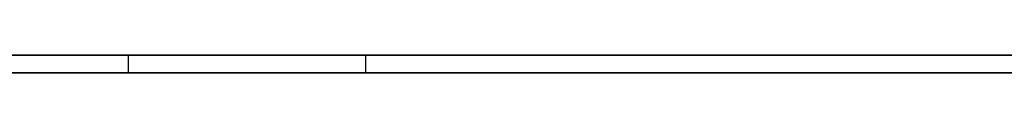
# Model space of a CAD drawing. Extents: x -3.09 to 3.09, y 0 to 2.31.
# Tile 157 of 177: x -1.3037336 to -1.2982556, y 2.2349 to 2.235. Entities that reach past the tile are written whole.
import ezdxf

# ---------------------------------------------------------------- set-up
doc = ezdxf.new("R2010")
doc.units = 0
doc.layers.get('0').update_dxf_attribs({"linetype": 'CONTINUOUS'})

# ---------------------------------------------------------------- blocks, each defined once
blk = doc.blocks.new('*U1')
at = {"extrusion": (0, 1, 0)}
for p, q in [((3.018, 2.235, -0.83), (-3.018, 2.235, -0.83)), ((-3.018, 2.235, 0.83), (3.018, 2.235, 0.83))]:
    blk.add_line(p, q, dxfattribs=at)
for p, q in [((3.018, 2.235, -0.83), (-3.018, 2.235, -0.83)), ((-1.3031297, 2.235, -0.0525122), (-1.3031297, 2.2349, -0.0525122)), ((-1.3031297, 2.235, -0.0525122), (-1.3031297, 2.2349, -0.0525122)), ((-1.3018105, 2.235, -0.052219), (-1.3018105, 2.2349, -0.052219)), ((-1.3018105, 2.235, -0.052219), (-1.3018105, 2.2349, -0.052219))]:
    blk.add_line(p, q)
at = {"extrusion": (0, 0, -1)}
blk.add_line((-3.018, 2.235, 0.83), (3.018, 2.235, 0.83), dxfattribs=at)
for points in [[(-1.29824, 2.235, -0.0808294), (-1.29838, 2.235, -0.0809073), (-1.29851, 2.235, -0.0809842), (-1.29865, 2.235, -0.0810601), (-1.29879, 2.235, -0.0811349), (-1.29893, 2.235, -0.0812086), (-1.29907, 2.235, -0.0812812), (-1.29921, 2.235, -0.0813528), (-1.29935, 2.235, -0.0814234), (-1.29949, 2.235, -0.0814929), (-1.29964, 2.235, -0.0815613), (-1.29978, 2.235, -0.0816286), (-1.29993, 2.235, -0.0816949), (-1.30007, 2.235, -0.0817602), (-1.30022, 2.235, -0.0818243), (-1.30037, 2.235, -0.0818875), (-1.30052, 2.235, -0.0819495), (-1.30067, 2.235, -0.0820105), (-1.30082, 2.235, -0.0820704), (-1.30097, 2.235, -0.0821293), (-1.30112, 2.235, -0.0821871), (-1.30127, 2.235, -0.0822439), (-1.30143, 2.235, -0.0822996), (-1.30158, 2.235, -0.0823542), (-1.30174, 2.235, -0.0824078), (-1.3019, 2.235, -0.0824603), (-1.30205, 2.235, -0.0825117), (-1.30221, 2.235, -0.0825621), (-1.30237, 2.235, -0.0826114), (-1.30253, 2.235, -0.0826597), (-1.3027, 2.235, -0.0827069), (-1.30286, 2.235, -0.082753), (-1.30302, 2.235, -0.0827981), (-1.30318, 2.235, -0.0828421), (-1.30335, 2.235, -0.0828851), (-1.30352, 2.235, -0.082927), (-1.30368, 2.235, -0.0829678), (-1.30385, 2.235, -0.0830076)], [(-1.29824, 2.235, -0.0808294), (-1.29838, 2.235, -0.0809073), (-1.29851, 2.235, -0.0809842), (-1.29865, 2.235, -0.0810601), (-1.29879, 2.235, -0.0811349), (-1.29893, 2.235, -0.0812086), (-1.29907, 2.235, -0.0812812), (-1.29921, 2.235, -0.0813528), (-1.29935, 2.235, -0.0814234), (-1.29949, 2.235, -0.0814929), (-1.29964, 2.235, -0.0815613), (-1.29978, 2.235, -0.0816286), (-1.29993, 2.235, -0.0816949), (-1.30007, 2.235, -0.0817602), (-1.30022, 2.235, -0.0818243), (-1.30037, 2.235, -0.0818875), (-1.30052, 2.235, -0.0819495), (-1.30067, 2.235, -0.0820105), (-1.30082, 2.235, -0.0820704), (-1.30097, 2.235, -0.0821293), (-1.30112, 2.235, -0.0821871), (-1.30127, 2.235, -0.0822439), (-1.30143, 2.235, -0.0822996), (-1.30158, 2.235, -0.0823542), (-1.30174, 2.235, -0.0824078), (-1.3019, 2.235, -0.0824603), (-1.30205, 2.235, -0.0825117), (-1.30221, 2.235, -0.0825621), (-1.30237, 2.235, -0.0826114), (-1.30253, 2.235, -0.0826597), (-1.3027, 2.235, -0.0827069), (-1.30286, 2.235, -0.082753), (-1.30302, 2.235, -0.0827981), (-1.30318, 2.235, -0.0828421), (-1.30335, 2.235, -0.0828851), (-1.30352, 2.235, -0.082927), (-1.30368, 2.235, -0.0829678), (-1.30385, 2.235, -0.0830076)], [(-1.30396, 2.235, -0.0935118), (-1.30368, 2.235, -0.0934774), (-1.3034, 2.235, -0.0934412), (-1.30312, 2.235, -0.0934035), (-1.30284, 2.235, -0.093364), (-1.30256, 2.235, -0.0933228), (-1.30228, 2.235, -0.09328), (-1.302, 2.235, -0.0932355), (-1.30173, 2.235, -0.0931893), (-1.30146, 2.235, -0.0931415), (-1.30119, 2.235, -0.0930919), (-1.30091, 2.235, -0.0930407), (-1.30065, 2.235, -0.0929878), (-1.30038, 2.235, -0.0929332), (-1.30011, 2.235, -0.0928769), (-1.29985, 2.235, -0.092819), (-1.29958, 2.235, -0.0927594), (-1.29932, 2.235, -0.0926981), (-1.29906, 2.235, -0.0926351), (-1.2988, 2.235, -0.0925704), (-1.29855, 2.235, -0.0925041), (-1.29829, 2.235, -0.0924361), (-1.29804, 2.235, -0.0923664)], [(-1.29817, 2.235, -0.038056), (-1.29842, 2.235, -0.038164), (-1.29867, 2.235, -0.0382714), (-1.29893, 2.235, -0.0383782), (-1.29918, 2.235, -0.0384844), (-1.29944, 2.235, -0.03859), (-1.29971, 2.235, -0.038695), (-1.29997, 2.235, -0.0387993), (-1.30024, 2.235, -0.038903), (-1.30051, 2.235, -0.0390061), (-1.30078, 2.235, -0.0391086), (-1.30106, 2.235, -0.0392105), (-1.30134, 2.235, -0.0393117), (-1.30162, 2.235, -0.0394124), (-1.30191, 2.235, -0.0395124), (-1.3022, 2.235, -0.0396118), (-1.30249, 2.235, -0.0397105), (-1.30278, 2.235, -0.0398087), (-1.30308, 2.235, -0.0399062), (-1.30337, 2.235, -0.0400032), (-1.30368, 2.235, -0.0400995), (-1.30398, 2.235, -0.0401952)], [(-1.29817, 2.235, -0.038056), (-1.29842, 2.235, -0.038164), (-1.29867, 2.235, -0.0382714), (-1.29893, 2.235, -0.0383782), (-1.29918, 2.235, -0.0384844), (-1.29944, 2.235, -0.03859), (-1.29971, 2.235, -0.038695), (-1.29997, 2.235, -0.0387993), (-1.30024, 2.235, -0.038903), (-1.30051, 2.235, -0.0390061), (-1.30078, 2.235, -0.0391086), (-1.30106, 2.235, -0.0392105), (-1.30134, 2.235, -0.0393117), (-1.30162, 2.235, -0.0394124), (-1.30191, 2.235, -0.0395124), (-1.3022, 2.235, -0.0396118), (-1.30249, 2.235, -0.0397105), (-1.30278, 2.235, -0.0398087), (-1.30308, 2.235, -0.0399062), (-1.30337, 2.235, -0.0400032), (-1.30368, 2.235, -0.0400995), (-1.30398, 2.235, -0.0401952)], [(-1.30396, 2.235, -0.0935118), (-1.30368, 2.235, -0.0934774), (-1.3034, 2.235, -0.0934412), (-1.30312, 2.235, -0.0934035), (-1.30284, 2.235, -0.093364), (-1.30256, 2.235, -0.0933228), (-1.30228, 2.235, -0.09328), (-1.302, 2.235, -0.0932355), (-1.30173, 2.235, -0.0931893), (-1.30146, 2.235, -0.0931415), (-1.30119, 2.235, -0.0930919), (-1.30091, 2.235, -0.0930407), (-1.30065, 2.235, -0.0929878), (-1.30038, 2.235, -0.0929332), (-1.30011, 2.235, -0.0928769), (-1.29985, 2.235, -0.092819), (-1.29958, 2.235, -0.0927594), (-1.29932, 2.235, -0.0926981), (-1.29906, 2.235, -0.0926351), (-1.2988, 2.235, -0.0925704), (-1.29855, 2.235, -0.0925041), (-1.29829, 2.235, -0.0924361), (-1.29804, 2.235, -0.0923664)], [(-1.30385, 2.235, -0.0101164), (-1.30366, 2.235, -0.0101448), (-1.30347, 2.235, -0.0101742), (-1.30328, 2.235, -0.0102046), (-1.30309, 2.235, -0.010236), (-1.3029, 2.235, -0.0102683), (-1.30272, 2.235, -0.0103015), (-1.30253, 2.235, -0.0103358), (-1.30235, 2.235, -0.010371), (-1.30217, 2.235, -0.0104071), (-1.30198, 2.235, -0.0104442), (-1.3018, 2.235, -0.0104823), (-1.30162, 2.235, -0.0105214), (-1.30145, 2.235, -0.0105614), (-1.30127, 2.235, -0.0106024), (-1.30109, 2.235, -0.0106443), (-1.30091, 2.235, -0.0106873), (-1.30074, 2.235, -0.0107311), (-1.30057, 2.235, -0.010776), (-1.30039, 2.235, -0.0108218), (-1.30022, 2.235, -0.0108685), (-1.30005, 2.235, -0.0109163), (-1.29988, 2.235, -0.010965), (-1.29971, 2.235, -0.0110146), (-1.29954, 2.235, -0.0110653), (-1.29938, 2.235, -0.0111169), (-1.29921, 2.235, -0.0111694), (-1.29905, 2.235, -0.0112229), (-1.29888, 2.235, -0.0112774), (-1.29872, 2.235, -0.0113329), (-1.29856, 2.235, -0.0113893), (-1.29839, 2.235, -0.0114466), (-1.29823, 2.235, -0.011505)], [(-1.30385, 2.235, -0.0101164), (-1.30366, 2.235, -0.0101448), (-1.30347, 2.235, -0.0101742), (-1.30328, 2.235, -0.0102046), (-1.30309, 2.235, -0.010236), (-1.3029, 2.235, -0.0102683), (-1.30272, 2.235, -0.0103015), (-1.30253, 2.235, -0.0103358), (-1.30235, 2.235, -0.010371), (-1.30217, 2.235, -0.0104071), (-1.30198, 2.235, -0.0104442), (-1.3018, 2.235, -0.0104823), (-1.30162, 2.235, -0.0105214), (-1.30145, 2.235, -0.0105614), (-1.30127, 2.235, -0.0106024), (-1.30109, 2.235, -0.0106443), (-1.30091, 2.235, -0.0106873), (-1.30074, 2.235, -0.0107311), (-1.30057, 2.235, -0.010776), (-1.30039, 2.235, -0.0108218), (-1.30022, 2.235, -0.0108685), (-1.30005, 2.235, -0.0109163), (-1.29988, 2.235, -0.010965), (-1.29971, 2.235, -0.0110146), (-1.29954, 2.235, -0.0110653), (-1.29938, 2.235, -0.0111169), (-1.29921, 2.235, -0.0111694), (-1.29905, 2.235, -0.0112229), (-1.29888, 2.235, -0.0112774), (-1.29872, 2.235, -0.0113329), (-1.29856, 2.235, -0.0113893), (-1.29839, 2.235, -0.0114466), (-1.29823, 2.235, -0.011505)], [(-1.29804, 2.235, -0.0003023), (-1.29832, 2.235, -0.000239), (-1.2986, 2.235, -0.0001774), (-1.29888, 2.235, -0.0001175), (-1.29916, 2.235, -0.0000593), (-1.29945, 2.235, -0.0000027), (-1.29973, 2.235, 0.0000521), (-1.30002, 2.235, 0.0001053), (-1.30031, 2.235, 0.0001568), (-1.3006, 2.235, 0.0002065), (-1.30089, 2.235, 0.0002546), (-1.30119, 2.235, 0.000301), (-1.30148, 2.235, 0.0003458), (-1.30178, 2.235, 0.0003888), (-1.30208, 2.235, 0.0004301), (-1.30237, 2.235, 0.0004698), (-1.30268, 2.235, 0.0005078), (-1.30298, 2.235, 0.000544), (-1.30328, 2.235, 0.0005786), (-1.30359, 2.235, 0.0006115), (-1.30389, 2.235, 0.0006428)], [(-1.29804, 2.235, -0.0003023), (-1.29832, 2.235, -0.000239), (-1.2986, 2.235, -0.0001774), (-1.29888, 2.235, -0.0001175), (-1.29916, 2.235, -0.0000593), (-1.29945, 2.235, -0.0000027), (-1.29973, 2.235, 0.0000521), (-1.30002, 2.235, 0.0001053), (-1.30031, 2.235, 0.0001568), (-1.3006, 2.235, 0.0002065), (-1.30089, 2.235, 0.0002546), (-1.30119, 2.235, 0.000301), (-1.30148, 2.235, 0.0003458), (-1.30178, 2.235, 0.0003888), (-1.30208, 2.235, 0.0004301), (-1.30237, 2.235, 0.0004698), (-1.30268, 2.235, 0.0005078), (-1.30298, 2.235, 0.000544), (-1.30328, 2.235, 0.0005786), (-1.30359, 2.235, 0.0006115), (-1.30389, 2.235, 0.0006428)], [(-1.30375, 2.235, -0.0526676), (-1.30372, 2.235, -0.0526598), (-1.30369, 2.235, -0.052652), (-1.30366, 2.235, -0.0526442), (-1.30363, 2.235, -0.0526365), (-1.3036, 2.235, -0.0526288), (-1.30357, 2.235, -0.0526212), (-1.30354, 2.235, -0.0526136), (-1.30351, 2.235, -0.0526061), (-1.30348, 2.235, -0.0525986), (-1.30345, 2.235, -0.0525911), (-1.30342, 2.235, -0.0525837), (-1.30339, 2.235, -0.0525764), (-1.30336, 2.235, -0.052569), (-1.30333, 2.235, -0.0525618), (-1.3033, 2.235, -0.0525546), (-1.30327, 2.235, -0.0525474), (-1.30324, 2.235, -0.0525402), (-1.30321, 2.235, -0.0525332), (-1.30319, 2.235, -0.0525261), (-1.30316, 2.235, -0.0525191), (-1.30313, 2.235, -0.0525122)], [(-1.30375, 2.235, -0.0526676), (-1.30372, 2.235, -0.0526598), (-1.30369, 2.235, -0.052652), (-1.30366, 2.235, -0.0526442), (-1.30363, 2.235, -0.0526365), (-1.3036, 2.235, -0.0526288), (-1.30357, 2.235, -0.0526212), (-1.30354, 2.235, -0.0526136), (-1.30351, 2.235, -0.0526061), (-1.30348, 2.235, -0.0525986), (-1.30345, 2.235, -0.0525911), (-1.30342, 2.235, -0.0525837), (-1.30339, 2.235, -0.0525764), (-1.30336, 2.235, -0.052569), (-1.30333, 2.235, -0.0525618), (-1.3033, 2.235, -0.0525546), (-1.30327, 2.235, -0.0525474), (-1.30324, 2.235, -0.0525402), (-1.30321, 2.235, -0.0525332), (-1.30319, 2.235, -0.0525261), (-1.30316, 2.235, -0.0525191), (-1.30313, 2.235, -0.0525122)], [(-1.30313, 2.235, -0.0525122), (-1.30312, 2.235, -0.052511), (-1.30312, 2.235, -0.0525098), (-1.30311, 2.235, -0.0525086), (-1.30311, 2.235, -0.0525074), (-1.3031, 2.235, -0.0525062), (-1.30309, 2.235, -0.0525049), (-1.30309, 2.235, -0.0525037), (-1.30308, 2.235, -0.0525024), (-1.30307, 2.235, -0.0525011), (-1.30307, 2.235, -0.0524997), (-1.30306, 2.235, -0.0524984), (-1.30306, 2.235, -0.052497), (-1.30305, 2.235, -0.0524956), (-1.30304, 2.235, -0.0524942), (-1.30303, 2.235, -0.0524928), (-1.30303, 2.235, -0.0524914), (-1.30302, 2.235, -0.0524899), (-1.30301, 2.235, -0.0524885), (-1.30301, 2.235, -0.052487), (-1.303, 2.235, -0.0524855), (-1.30299, 2.235, -0.0524839), (-1.30299, 2.235, -0.0524824), (-1.30298, 2.235, -0.0524808), (-1.30297, 2.235, -0.0524793), (-1.30296, 2.235, -0.0524777), (-1.30296, 2.235, -0.052476), (-1.30295, 2.235, -0.0524744), (-1.30294, 2.235, -0.0524727), (-1.30293, 2.235, -0.0524711), (-1.30292, 2.235, -0.0524694), (-1.30292, 2.235, -0.0524677), (-1.30291, 2.235, -0.0524659), (-1.3029, 2.235, -0.0524642), (-1.30289, 2.235, -0.0524624), (-1.30288, 2.235, -0.0524607), (-1.30287, 2.235, -0.0524589), (-1.30287, 2.235, -0.052457), (-1.30286, 2.235, -0.0524552), (-1.30285, 2.235, -0.0524533), (-1.30284, 2.235, -0.0524515), (-1.30283, 2.235, -0.0524496), (-1.30282, 2.235, -0.0524477), (-1.30281, 2.235, -0.0524458), (-1.30281, 2.235, -0.0524438), (-1.3028, 2.235, -0.0524418), (-1.30279, 2.235, -0.0524399), (-1.30278, 2.235, -0.0524379), (-1.30277, 2.235, -0.0524358), (-1.30276, 2.235, -0.0524338), (-1.30275, 2.235, -0.0524318), (-1.30274, 2.235, -0.0524297), (-1.30273, 2.235, -0.0524276), (-1.30272, 2.235, -0.0524255), (-1.30271, 2.235, -0.0524234), (-1.3027, 2.235, -0.0524212), (-1.30269, 2.235, -0.0524191), (-1.30268, 2.235, -0.0524169), (-1.30267, 2.235, -0.0524147), (-1.30266, 2.235, -0.0524125), (-1.30265, 2.235, -0.0524102), (-1.30264, 2.235, -0.052408), (-1.30263, 2.235, -0.0524057), (-1.30262, 2.235, -0.0524034), (-1.30261, 2.235, -0.0524011), (-1.3026, 2.235, -0.0523988), (-1.30259, 2.235, -0.0523964), (-1.30258, 2.235, -0.0523941), (-1.30257, 2.235, -0.0523917), (-1.30256, 2.235, -0.0523893), (-1.30255, 2.235, -0.0523869), (-1.30254, 2.235, -0.0523844), (-1.30253, 2.235, -0.052382), (-1.30251, 2.235, -0.0523795), (-1.3025, 2.235, -0.052377), (-1.30249, 2.235, -0.0523745), (-1.30248, 2.235, -0.052372), (-1.30247, 2.235, -0.0523694), (-1.30246, 2.235, -0.0523669), (-1.30245, 2.235, -0.0523643), (-1.30244, 2.235, -0.0523617), (-1.30242, 2.235, -0.0523591), (-1.30241, 2.235, -0.0523564), (-1.3024, 2.235, -0.0523538), (-1.30239, 2.235, -0.0523511), (-1.30238, 2.235, -0.0523484), (-1.30236, 2.235, -0.0523457), (-1.30235, 2.235, -0.052343), (-1.30234, 2.235, -0.0523402), (-1.30233, 2.235, -0.0523375), (-1.30232, 2.235, -0.0523347), (-1.3023, 2.235, -0.0523319), (-1.30229, 2.235, -0.0523291), (-1.30228, 2.235, -0.0523262), (-1.30227, 2.235, -0.0523234), (-1.30225, 2.235, -0.0523205), (-1.30224, 2.235, -0.0523176), (-1.30223, 2.235, -0.0523147), (-1.30222, 2.235, -0.0523118), (-1.3022, 2.235, -0.0523089), (-1.30219, 2.235, -0.0523059), (-1.30218, 2.235, -0.0523029), (-1.30216, 2.235, -0.0522999), (-1.30215, 2.235, -0.0522969), (-1.30214, 2.235, -0.0522939), (-1.30212, 2.235, -0.0522908), (-1.30211, 2.235, -0.0522877), (-1.3021, 2.235, -0.0522846), (-1.30208, 2.235, -0.0522815), (-1.30207, 2.235, -0.0522784), (-1.30206, 2.235, -0.0522753), (-1.30204, 2.235, -0.0522721), (-1.30203, 2.235, -0.0522689), (-1.30201, 2.235, -0.0522657), (-1.302, 2.235, -0.0522625), (-1.30199, 2.235, -0.0522593), (-1.30197, 2.235, -0.052256), (-1.30196, 2.235, -0.0522527), (-1.30194, 2.235, -0.0522495), (-1.30193, 2.235, -0.0522461), (-1.30191, 2.235, -0.0522428), (-1.3019, 2.235, -0.0522395), (-1.30188, 2.235, -0.0522361), (-1.30187, 2.235, -0.0522327), (-1.30186, 2.235, -0.0522293), (-1.30184, 2.235, -0.0522259), (-1.30183, 2.235, -0.0522225), (-1.30181, 2.235, -0.052219)], [(-1.30313, 2.235, -0.0525122), (-1.30312, 2.235, -0.052511), (-1.30312, 2.235, -0.0525098), (-1.30311, 2.235, -0.0525086), (-1.30311, 2.235, -0.0525074), (-1.3031, 2.235, -0.0525062), (-1.30309, 2.235, -0.0525049), (-1.30309, 2.235, -0.0525037), (-1.30308, 2.235, -0.0525024), (-1.30307, 2.235, -0.0525011), (-1.30307, 2.235, -0.0524997), (-1.30306, 2.235, -0.0524984), (-1.30306, 2.235, -0.052497), (-1.30305, 2.235, -0.0524956), (-1.30304, 2.235, -0.0524942), (-1.30303, 2.235, -0.0524928), (-1.30303, 2.235, -0.0524914), (-1.30302, 2.235, -0.0524899), (-1.30301, 2.235, -0.0524885), (-1.30301, 2.235, -0.052487), (-1.303, 2.235, -0.0524855), (-1.30299, 2.235, -0.0524839), (-1.30299, 2.235, -0.0524824), (-1.30298, 2.235, -0.0524808), (-1.30297, 2.235, -0.0524793), (-1.30296, 2.235, -0.0524777), (-1.30296, 2.235, -0.052476), (-1.30295, 2.235, -0.0524744), (-1.30294, 2.235, -0.0524727), (-1.30293, 2.235, -0.0524711), (-1.30292, 2.235, -0.0524694), (-1.30292, 2.235, -0.0524677), (-1.30291, 2.235, -0.0524659), (-1.3029, 2.235, -0.0524642), (-1.30289, 2.235, -0.0524624), (-1.30288, 2.235, -0.0524607), (-1.30287, 2.235, -0.0524589), (-1.30287, 2.235, -0.052457), (-1.30286, 2.235, -0.0524552), (-1.30285, 2.235, -0.0524533), (-1.30284, 2.235, -0.0524515), (-1.30283, 2.235, -0.0524496), (-1.30282, 2.235, -0.0524477), (-1.30281, 2.235, -0.0524458), (-1.30281, 2.235, -0.0524438), (-1.3028, 2.235, -0.0524418), (-1.30279, 2.235, -0.0524399), (-1.30278, 2.235, -0.0524379), (-1.30277, 2.235, -0.0524358), (-1.30276, 2.235, -0.0524338), (-1.30275, 2.235, -0.0524318), (-1.30274, 2.235, -0.0524297), (-1.30273, 2.235, -0.0524276), (-1.30272, 2.235, -0.0524255), (-1.30271, 2.235, -0.0524234), (-1.3027, 2.235, -0.0524212), (-1.30269, 2.235, -0.0524191), (-1.30268, 2.235, -0.0524169), (-1.30267, 2.235, -0.0524147), (-1.30266, 2.235, -0.0524125), (-1.30265, 2.235, -0.0524102), (-1.30264, 2.235, -0.052408), (-1.30263, 2.235, -0.0524057), (-1.30262, 2.235, -0.0524034), (-1.30261, 2.235, -0.0524011), (-1.3026, 2.235, -0.0523988), (-1.30259, 2.235, -0.0523964), (-1.30258, 2.235, -0.0523941), (-1.30257, 2.235, -0.0523917), (-1.30256, 2.235, -0.0523893), (-1.30255, 2.235, -0.0523869), (-1.30254, 2.235, -0.0523844), (-1.30253, 2.235, -0.052382), (-1.30251, 2.235, -0.0523795), (-1.3025, 2.235, -0.052377), (-1.30249, 2.235, -0.0523745), (-1.30248, 2.235, -0.052372), (-1.30247, 2.235, -0.0523694), (-1.30246, 2.235, -0.0523669), (-1.30245, 2.235, -0.0523643), (-1.30244, 2.235, -0.0523617), (-1.30242, 2.235, -0.0523591), (-1.30241, 2.235, -0.0523564), (-1.3024, 2.235, -0.0523538), (-1.30239, 2.235, -0.0523511), (-1.30238, 2.235, -0.0523484), (-1.30236, 2.235, -0.0523457), (-1.30235, 2.235, -0.052343), (-1.30234, 2.235, -0.0523402), (-1.30233, 2.235, -0.0523375), (-1.30232, 2.235, -0.0523347), (-1.3023, 2.235, -0.0523319), (-1.30229, 2.235, -0.0523291), (-1.30228, 2.235, -0.0523262), (-1.30227, 2.235, -0.0523234), (-1.30225, 2.235, -0.0523205), (-1.30224, 2.235, -0.0523176), (-1.30223, 2.235, -0.0523147), (-1.30222, 2.235, -0.0523118), (-1.3022, 2.235, -0.0523089), (-1.30219, 2.235, -0.0523059), (-1.30218, 2.235, -0.0523029), (-1.30216, 2.235, -0.0522999), (-1.30215, 2.235, -0.0522969), (-1.30214, 2.235, -0.0522939), (-1.30212, 2.235, -0.0522908), (-1.30211, 2.235, -0.0522877), (-1.3021, 2.235, -0.0522846), (-1.30208, 2.235, -0.0522815), (-1.30207, 2.235, -0.0522784), (-1.30206, 2.235, -0.0522753), (-1.30204, 2.235, -0.0522721), (-1.30203, 2.235, -0.0522689), (-1.30201, 2.235, -0.0522657), (-1.302, 2.235, -0.0522625), (-1.30199, 2.235, -0.0522593), (-1.30197, 2.235, -0.052256), (-1.30196, 2.235, -0.0522527), (-1.30194, 2.235, -0.0522495), (-1.30193, 2.235, -0.0522461), (-1.30191, 2.235, -0.0522428), (-1.3019, 2.235, -0.0522395), (-1.30188, 2.235, -0.0522361), (-1.30187, 2.235, -0.0522327), (-1.30186, 2.235, -0.0522293), (-1.30184, 2.235, -0.0522259), (-1.30183, 2.235, -0.0522225), (-1.30181, 2.235, -0.052219)], [(-1.30181, 2.235, -0.052219), (-1.30158, 2.235, -0.0521636), (-1.30136, 2.235, -0.0521081), (-1.30113, 2.235, -0.0520525), (-1.30091, 2.235, -0.0519969), (-1.30068, 2.235, -0.0519412), (-1.30046, 2.235, -0.0518855), (-1.30024, 2.235, -0.0518297), (-1.30002, 2.235, -0.0517738), (-1.2998, 2.235, -0.0517178), (-1.29959, 2.235, -0.0516618), (-1.29937, 2.235, -0.0516058), (-1.29916, 2.235, -0.0515496), (-1.29894, 2.235, -0.0514934), (-1.29873, 2.235, -0.0514372), (-1.29852, 2.235, -0.0513809), (-1.29831, 2.235, -0.0513245), (-1.2981, 2.235, -0.051268)], [(-1.30181, 2.235, -0.052219), (-1.30158, 2.235, -0.0521636), (-1.30136, 2.235, -0.0521081), (-1.30113, 2.235, -0.0520525), (-1.30091, 2.235, -0.0519969), (-1.30068, 2.235, -0.0519412), (-1.30046, 2.235, -0.0518855), (-1.30024, 2.235, -0.0518297), (-1.30002, 2.235, -0.0517738), (-1.2998, 2.235, -0.0517178), (-1.29959, 2.235, -0.0516618), (-1.29937, 2.235, -0.0516058), (-1.29916, 2.235, -0.0515496), (-1.29894, 2.235, -0.0514934), (-1.29873, 2.235, -0.0514372), (-1.29852, 2.235, -0.0513809), (-1.29831, 2.235, -0.0513245), (-1.2981, 2.235, -0.051268)], [(-1.30375, 2.2349, -0.0829839), (-1.3035, 2.2349, -0.0829227), (-1.30325, 2.2349, -0.0828592), (-1.303, 2.2349, -0.0827932), (-1.30276, 2.2349, -0.0827248), (-1.30251, 2.2349, -0.082654), (-1.30227, 2.2349, -0.0825809), (-1.30203, 2.2349, -0.0825053), (-1.3018, 2.2349, -0.0824273), (-1.30156, 2.2349, -0.0823469), (-1.30133, 2.2349, -0.0822642), (-1.3011, 2.2349, -0.082179), (-1.30087, 2.2349, -0.0820914), (-1.30064, 2.2349, -0.0820014), (-1.30042, 2.2349, -0.0819091), (-1.3002, 2.2349, -0.0818143), (-1.29998, 2.2349, -0.0817171), (-1.29976, 2.2349, -0.0816176), (-1.29954, 2.2349, -0.0815156), (-1.29933, 2.2349, -0.0814112), (-1.29911, 2.2349, -0.0813045), (-1.2989, 2.2349, -0.0811953), (-1.29869, 2.2349, -0.0810837), (-1.29849, 2.2349, -0.0809698), (-1.29828, 2.2349, -0.0808534), (-1.29808, 2.2349, -0.0807347)], [(-1.30375, 2.2349, -0.0829839), (-1.3035, 2.2349, -0.0829227), (-1.30325, 2.2349, -0.0828592), (-1.303, 2.2349, -0.0827932), (-1.30276, 2.2349, -0.0827248), (-1.30251, 2.2349, -0.082654), (-1.30227, 2.2349, -0.0825809), (-1.30203, 2.2349, -0.0825053), (-1.3018, 2.2349, -0.0824273), (-1.30156, 2.2349, -0.0823469), (-1.30133, 2.2349, -0.0822642), (-1.3011, 2.2349, -0.082179), (-1.30087, 2.2349, -0.0820914), (-1.30064, 2.2349, -0.0820014), (-1.30042, 2.2349, -0.0819091), (-1.3002, 2.2349, -0.0818143), (-1.29998, 2.2349, -0.0817171), (-1.29976, 2.2349, -0.0816176), (-1.29954, 2.2349, -0.0815156), (-1.29933, 2.2349, -0.0814112), (-1.29911, 2.2349, -0.0813045), (-1.2989, 2.2349, -0.0811953), (-1.29869, 2.2349, -0.0810837), (-1.29849, 2.2349, -0.0809698), (-1.29828, 2.2349, -0.0808534), (-1.29808, 2.2349, -0.0807347)], [(-1.29801, 2.2349, -0.0923586), (-1.29839, 2.2349, -0.092463), (-1.29878, 2.2349, -0.0925637), (-1.29917, 2.2349, -0.0926606), (-1.29956, 2.2349, -0.0927536), (-1.29996, 2.2349, -0.0928429), (-1.30036, 2.2349, -0.0929284), (-1.30076, 2.2349, -0.0930101), (-1.30116, 2.2349, -0.0930879), (-1.30157, 2.2349, -0.093162), (-1.30198, 2.2349, -0.0932323), (-1.3024, 2.2349, -0.0932988), (-1.30282, 2.2349, -0.0933614), (-1.30324, 2.2349, -0.0934203), (-1.30366, 2.2349, -0.0934754), (-1.30409, 2.2349, -0.0935267)], [(-1.30376, 2.2349, -0.0401267), (-1.30336, 2.2349, -0.0399981), (-1.30296, 2.2349, -0.0398683), (-1.30257, 2.2349, -0.0397375), (-1.30218, 2.2349, -0.0396055), (-1.30179, 2.2349, -0.0394724), (-1.30141, 2.2349, -0.0393383), (-1.30104, 2.2349, -0.039203), (-1.30067, 2.2349, -0.0390666), (-1.30031, 2.2349, -0.0389291), (-1.29995, 2.2349, -0.0387905), (-1.29959, 2.2349, -0.0386509), (-1.29925, 2.2349, -0.0385101), (-1.2989, 2.2349, -0.0383682), (-1.29856, 2.2349, -0.0382251), (-1.29823, 2.2349, -0.038081)], [(-1.30376, 2.2349, -0.0401267), (-1.30336, 2.2349, -0.0399981), (-1.30296, 2.2349, -0.0398683), (-1.30257, 2.2349, -0.0397375), (-1.30218, 2.2349, -0.0396055), (-1.30179, 2.2349, -0.0394724), (-1.30141, 2.2349, -0.0393383), (-1.30104, 2.2349, -0.039203), (-1.30067, 2.2349, -0.0390666), (-1.30031, 2.2349, -0.0389291), (-1.29995, 2.2349, -0.0387905), (-1.29959, 2.2349, -0.0386509), (-1.29925, 2.2349, -0.0385101), (-1.2989, 2.2349, -0.0383682), (-1.29856, 2.2349, -0.0382251), (-1.29823, 2.2349, -0.038081)], [(-1.29801, 2.2349, -0.0923586), (-1.29839, 2.2349, -0.092463), (-1.29878, 2.2349, -0.0925637), (-1.29917, 2.2349, -0.0926606), (-1.29956, 2.2349, -0.0927536), (-1.29996, 2.2349, -0.0928429), (-1.30036, 2.2349, -0.0929284), (-1.30076, 2.2349, -0.0930101), (-1.30116, 2.2349, -0.0930879), (-1.30157, 2.2349, -0.093162), (-1.30198, 2.2349, -0.0932323), (-1.3024, 2.2349, -0.0932988), (-1.30282, 2.2349, -0.0933614), (-1.30324, 2.2349, -0.0934203), (-1.30366, 2.2349, -0.0934754), (-1.30409, 2.2349, -0.0935267)], [(-1.29813, 2.2349, -0.0115441), (-1.29837, 2.2349, -0.0114558), (-1.29861, 2.2349, -0.0113696), (-1.29886, 2.2349, -0.0112856), (-1.2991, 2.2349, -0.0112039), (-1.29935, 2.2349, -0.0111242), (-1.2996, 2.2349, -0.0110468), (-1.29986, 2.2349, -0.0109716), (-1.30011, 2.2349, -0.0108985), (-1.30037, 2.2349, -0.0108276), (-1.30063, 2.2349, -0.0107589), (-1.30089, 2.2349, -0.0106924), (-1.30116, 2.2349, -0.010628), (-1.30143, 2.2349, -0.0105659), (-1.30169, 2.2349, -0.0105059), (-1.30197, 2.2349, -0.0104481), (-1.30224, 2.2349, -0.0103925), (-1.30252, 2.2349, -0.010339), (-1.30279, 2.2349, -0.0102878), (-1.30307, 2.2349, -0.0102387), (-1.30336, 2.2349, -0.0101918), (-1.30364, 2.2349, -0.0101471), (-1.30393, 2.2349, -0.0101046)], [(-1.29813, 2.2349, -0.0115441), (-1.29837, 2.2349, -0.0114558), (-1.29861, 2.2349, -0.0113696), (-1.29886, 2.2349, -0.0112856), (-1.2991, 2.2349, -0.0112039), (-1.29935, 2.2349, -0.0111242), (-1.2996, 2.2349, -0.0110468), (-1.29986, 2.2349, -0.0109716), (-1.30011, 2.2349, -0.0108985), (-1.30037, 2.2349, -0.0108276), (-1.30063, 2.2349, -0.0107589), (-1.30089, 2.2349, -0.0106924), (-1.30116, 2.2349, -0.010628), (-1.30143, 2.2349, -0.0105659), (-1.30169, 2.2349, -0.0105059), (-1.30197, 2.2349, -0.0104481), (-1.30224, 2.2349, -0.0103925), (-1.30252, 2.2349, -0.010339), (-1.30279, 2.2349, -0.0102878), (-1.30307, 2.2349, -0.0102387), (-1.30336, 2.2349, -0.0101918), (-1.30364, 2.2349, -0.0101471), (-1.30393, 2.2349, -0.0101046)], [(-1.30388, 2.2349, 0.0006413), (-1.30342, 2.2349, 0.0005936), (-1.30296, 2.2349, 0.0005421), (-1.30251, 2.2349, 0.0004867), (-1.30206, 2.2349, 0.0004276), (-1.30161, 2.2349, 0.0003646), (-1.30117, 2.2349, 0.0002978), (-1.30073, 2.2349, 0.0002272), (-1.30029, 2.2349, 0.0001528), (-1.29985, 2.2349, 0.0000745), (-1.29942, 2.2349, -0.0000075), (-1.299, 2.2349, -0.0000934), (-1.29857, 2.2349, -0.0001831), (-1.29815, 2.2349, -0.0002766)], [(-1.30388, 2.2349, 0.0006413), (-1.30342, 2.2349, 0.0005936), (-1.30296, 2.2349, 0.0005421), (-1.30251, 2.2349, 0.0004867), (-1.30206, 2.2349, 0.0004276), (-1.30161, 2.2349, 0.0003646), (-1.30117, 2.2349, 0.0002978), (-1.30073, 2.2349, 0.0002272), (-1.30029, 2.2349, 0.0001528), (-1.29985, 2.2349, 0.0000745), (-1.29942, 2.2349, -0.0000075), (-1.299, 2.2349, -0.0000934), (-1.29857, 2.2349, -0.0001831), (-1.29815, 2.2349, -0.0002766)], [(-1.30313, 2.2349, -0.0525122), (-1.30317, 2.2349, -0.0525215), (-1.3032, 2.2349, -0.0525309), (-1.30324, 2.2349, -0.0525403), (-1.30328, 2.2349, -0.0525499), (-1.30332, 2.2349, -0.0525595), (-1.30336, 2.2349, -0.0525692), (-1.3034, 2.2349, -0.052579), (-1.30344, 2.2349, -0.0525888), (-1.30348, 2.2349, -0.0525988), (-1.30352, 2.2349, -0.0526088), (-1.30356, 2.2349, -0.0526189), (-1.3036, 2.2349, -0.0526291), (-1.30364, 2.2349, -0.0526394), (-1.30368, 2.2349, -0.0526498), (-1.30372, 2.2349, -0.0526602), (-1.30377, 2.2349, -0.0526707)], [(-1.30313, 2.2349, -0.0525122), (-1.30317, 2.2349, -0.0525215), (-1.3032, 2.2349, -0.0525309), (-1.30324, 2.2349, -0.0525403), (-1.30328, 2.2349, -0.0525499), (-1.30332, 2.2349, -0.0525595), (-1.30336, 2.2349, -0.0525692), (-1.3034, 2.2349, -0.052579), (-1.30344, 2.2349, -0.0525888), (-1.30348, 2.2349, -0.0525988), (-1.30352, 2.2349, -0.0526088), (-1.30356, 2.2349, -0.0526189), (-1.3036, 2.2349, -0.0526291), (-1.30364, 2.2349, -0.0526394), (-1.30368, 2.2349, -0.0526498), (-1.30372, 2.2349, -0.0526602), (-1.30377, 2.2349, -0.0526707)], [(-1.30181, 2.2349, -0.052219), (-1.30183, 2.2349, -0.0522236), (-1.30185, 2.2349, -0.0522282), (-1.30187, 2.2349, -0.0522328), (-1.30189, 2.2349, -0.0522373), (-1.30191, 2.2349, -0.0522418), (-1.30193, 2.2349, -0.0522462), (-1.30195, 2.2349, -0.0522506), (-1.30197, 2.2349, -0.052255), (-1.30199, 2.2349, -0.0522594), (-1.302, 2.2349, -0.0522637), (-1.30202, 2.2349, -0.052268), (-1.30204, 2.2349, -0.0522722), (-1.30206, 2.2349, -0.0522765), (-1.30208, 2.2349, -0.0522806), (-1.3021, 2.2349, -0.0522848), (-1.30211, 2.2349, -0.0522889), (-1.30213, 2.2349, -0.052293), (-1.30215, 2.2349, -0.0522971), (-1.30217, 2.2349, -0.0523011), (-1.30219, 2.2349, -0.0523051), (-1.3022, 2.2349, -0.0523091), (-1.30222, 2.2349, -0.052313), (-1.30224, 2.2349, -0.0523169), (-1.30225, 2.2349, -0.0523208), (-1.30227, 2.2349, -0.0523246), (-1.30229, 2.2349, -0.0523284), (-1.3023, 2.2349, -0.0523322), (-1.30232, 2.2349, -0.0523359), (-1.30234, 2.2349, -0.0523396), (-1.30235, 2.2349, -0.0523433), (-1.30237, 2.2349, -0.0523469), (-1.30239, 2.2349, -0.0523505), (-1.3024, 2.2349, -0.0523541), (-1.30242, 2.2349, -0.0523576), (-1.30243, 2.2349, -0.0523611), (-1.30245, 2.2349, -0.0523646), (-1.30246, 2.2349, -0.0523681), (-1.30248, 2.2349, -0.0523715), (-1.30249, 2.2349, -0.0523748), (-1.30251, 2.2349, -0.0523782), (-1.30252, 2.2349, -0.0523815), (-1.30254, 2.2349, -0.0523848), (-1.30255, 2.2349, -0.052388), (-1.30257, 2.2349, -0.0523913), (-1.30258, 2.2349, -0.0523944), (-1.3026, 2.2349, -0.0523976), (-1.30261, 2.2349, -0.0524007), (-1.30262, 2.2349, -0.0524038), (-1.30264, 2.2349, -0.0524068), (-1.30265, 2.2349, -0.0524099), (-1.30266, 2.2349, -0.0524129), (-1.30268, 2.2349, -0.0524158), (-1.30269, 2.2349, -0.0524187), (-1.3027, 2.2349, -0.0524216), (-1.30272, 2.2349, -0.0524245), (-1.30273, 2.2349, -0.0524273), (-1.30274, 2.2349, -0.0524301), (-1.30276, 2.2349, -0.0524329), (-1.30277, 2.2349, -0.0524356), (-1.30278, 2.2349, -0.0524383), (-1.30279, 2.2349, -0.0524409), (-1.3028, 2.2349, -0.0524436), (-1.30282, 2.2349, -0.0524462), (-1.30283, 2.2349, -0.0524487), (-1.30284, 2.2349, -0.0524513), (-1.30285, 2.2349, -0.0524538), (-1.30286, 2.2349, -0.0524562), (-1.30287, 2.2349, -0.0524587), (-1.30289, 2.2349, -0.0524611), (-1.3029, 2.2349, -0.0524635), (-1.30291, 2.2349, -0.0524658), (-1.30292, 2.2349, -0.0524681), (-1.30293, 2.2349, -0.0524704), (-1.30294, 2.2349, -0.0524726), (-1.30295, 2.2349, -0.0524748), (-1.30296, 2.2349, -0.052477), (-1.30297, 2.2349, -0.0524791), (-1.30298, 2.2349, -0.0524813), (-1.30299, 2.2349, -0.0524833), (-1.303, 2.2349, -0.0524854), (-1.30301, 2.2349, -0.0524874), (-1.30302, 2.2349, -0.0524894), (-1.30303, 2.2349, -0.0524913), (-1.30304, 2.2349, -0.0524932), (-1.30305, 2.2349, -0.0524951), (-1.30306, 2.2349, -0.052497), (-1.30306, 2.2349, -0.0524988), (-1.30307, 2.2349, -0.0525006), (-1.30308, 2.2349, -0.0525023), (-1.30309, 2.2349, -0.0525041), (-1.3031, 2.2349, -0.0525058), (-1.30311, 2.2349, -0.0525074), (-1.30311, 2.2349, -0.052509), (-1.30312, 2.2349, -0.0525106), (-1.30313, 2.2349, -0.0525122)], [(-1.30181, 2.2349, -0.052219), (-1.30183, 2.2349, -0.0522236), (-1.30185, 2.2349, -0.0522282), (-1.30187, 2.2349, -0.0522328), (-1.30189, 2.2349, -0.0522373), (-1.30191, 2.2349, -0.0522418), (-1.30193, 2.2349, -0.0522462), (-1.30195, 2.2349, -0.0522506), (-1.30197, 2.2349, -0.052255), (-1.30199, 2.2349, -0.0522594), (-1.302, 2.2349, -0.0522637), (-1.30202, 2.2349, -0.052268), (-1.30204, 2.2349, -0.0522722), (-1.30206, 2.2349, -0.0522765), (-1.30208, 2.2349, -0.0522806), (-1.3021, 2.2349, -0.0522848), (-1.30211, 2.2349, -0.0522889), (-1.30213, 2.2349, -0.052293), (-1.30215, 2.2349, -0.0522971), (-1.30217, 2.2349, -0.0523011), (-1.30219, 2.2349, -0.0523051), (-1.3022, 2.2349, -0.0523091), (-1.30222, 2.2349, -0.052313), (-1.30224, 2.2349, -0.0523169), (-1.30225, 2.2349, -0.0523208), (-1.30227, 2.2349, -0.0523246), (-1.30229, 2.2349, -0.0523284), (-1.3023, 2.2349, -0.0523322), (-1.30232, 2.2349, -0.0523359), (-1.30234, 2.2349, -0.0523396), (-1.30235, 2.2349, -0.0523433), (-1.30237, 2.2349, -0.0523469), (-1.30239, 2.2349, -0.0523505), (-1.3024, 2.2349, -0.0523541), (-1.30242, 2.2349, -0.0523576), (-1.30243, 2.2349, -0.0523611), (-1.30245, 2.2349, -0.0523646), (-1.30246, 2.2349, -0.0523681), (-1.30248, 2.2349, -0.0523715), (-1.30249, 2.2349, -0.0523748), (-1.30251, 2.2349, -0.0523782), (-1.30252, 2.2349, -0.0523815), (-1.30254, 2.2349, -0.0523848), (-1.30255, 2.2349, -0.052388), (-1.30257, 2.2349, -0.0523913), (-1.30258, 2.2349, -0.0523944), (-1.3026, 2.2349, -0.0523976), (-1.30261, 2.2349, -0.0524007), (-1.30262, 2.2349, -0.0524038), (-1.30264, 2.2349, -0.0524068), (-1.30265, 2.2349, -0.0524099), (-1.30266, 2.2349, -0.0524129), (-1.30268, 2.2349, -0.0524158), (-1.30269, 2.2349, -0.0524187), (-1.3027, 2.2349, -0.0524216), (-1.30272, 2.2349, -0.0524245), (-1.30273, 2.2349, -0.0524273), (-1.30274, 2.2349, -0.0524301), (-1.30276, 2.2349, -0.0524329), (-1.30277, 2.2349, -0.0524356), (-1.30278, 2.2349, -0.0524383), (-1.30279, 2.2349, -0.0524409), (-1.3028, 2.2349, -0.0524436), (-1.30282, 2.2349, -0.0524462), (-1.30283, 2.2349, -0.0524487), (-1.30284, 2.2349, -0.0524513), (-1.30285, 2.2349, -0.0524538), (-1.30286, 2.2349, -0.0524562), (-1.30287, 2.2349, -0.0524587), (-1.30289, 2.2349, -0.0524611), (-1.3029, 2.2349, -0.0524635), (-1.30291, 2.2349, -0.0524658), (-1.30292, 2.2349, -0.0524681), (-1.30293, 2.2349, -0.0524704), (-1.30294, 2.2349, -0.0524726), (-1.30295, 2.2349, -0.0524748), (-1.30296, 2.2349, -0.052477), (-1.30297, 2.2349, -0.0524791), (-1.30298, 2.2349, -0.0524813), (-1.30299, 2.2349, -0.0524833), (-1.303, 2.2349, -0.0524854), (-1.30301, 2.2349, -0.0524874), (-1.30302, 2.2349, -0.0524894), (-1.30303, 2.2349, -0.0524913), (-1.30304, 2.2349, -0.0524932), (-1.30305, 2.2349, -0.0524951), (-1.30306, 2.2349, -0.052497), (-1.30306, 2.2349, -0.0524988), (-1.30307, 2.2349, -0.0525006), (-1.30308, 2.2349, -0.0525023), (-1.30309, 2.2349, -0.0525041), (-1.3031, 2.2349, -0.0525058), (-1.30311, 2.2349, -0.0525074), (-1.30311, 2.2349, -0.052509), (-1.30312, 2.2349, -0.0525106), (-1.30313, 2.2349, -0.0525122)], [(-1.29802, 2.2349, -0.0512466), (-1.2983, 2.2349, -0.0513221), (-1.29858, 2.2349, -0.0513975), (-1.29886, 2.2349, -0.0514727), (-1.29915, 2.2349, -0.0515479), (-1.29944, 2.2349, -0.0516229), (-1.29972, 2.2349, -0.0516978), (-1.30002, 2.2349, -0.0517726), (-1.30031, 2.2349, -0.0518473), (-1.30061, 2.2349, -0.0519219), (-1.3009, 2.2349, -0.0519963), (-1.3012, 2.2349, -0.0520707), (-1.30151, 2.2349, -0.0521449), (-1.30181, 2.2349, -0.052219)], [(-1.29802, 2.2349, -0.0512466), (-1.2983, 2.2349, -0.0513221), (-1.29858, 2.2349, -0.0513975), (-1.29886, 2.2349, -0.0514727), (-1.29915, 2.2349, -0.0515479), (-1.29944, 2.2349, -0.0516229), (-1.29972, 2.2349, -0.0516978), (-1.30002, 2.2349, -0.0517726), (-1.30031, 2.2349, -0.0518473), (-1.30061, 2.2349, -0.0519219), (-1.3009, 2.2349, -0.0519963), (-1.3012, 2.2349, -0.0520707), (-1.30151, 2.2349, -0.0521449), (-1.30181, 2.2349, -0.052219)]]:
    blk.add_polyline3d(points)

msp = doc.modelspace()

# ---------------------------------------------------------------- block references
msp.add_blockref('*U1', (0, 0))

doc.saveas('drawing.dxf')
